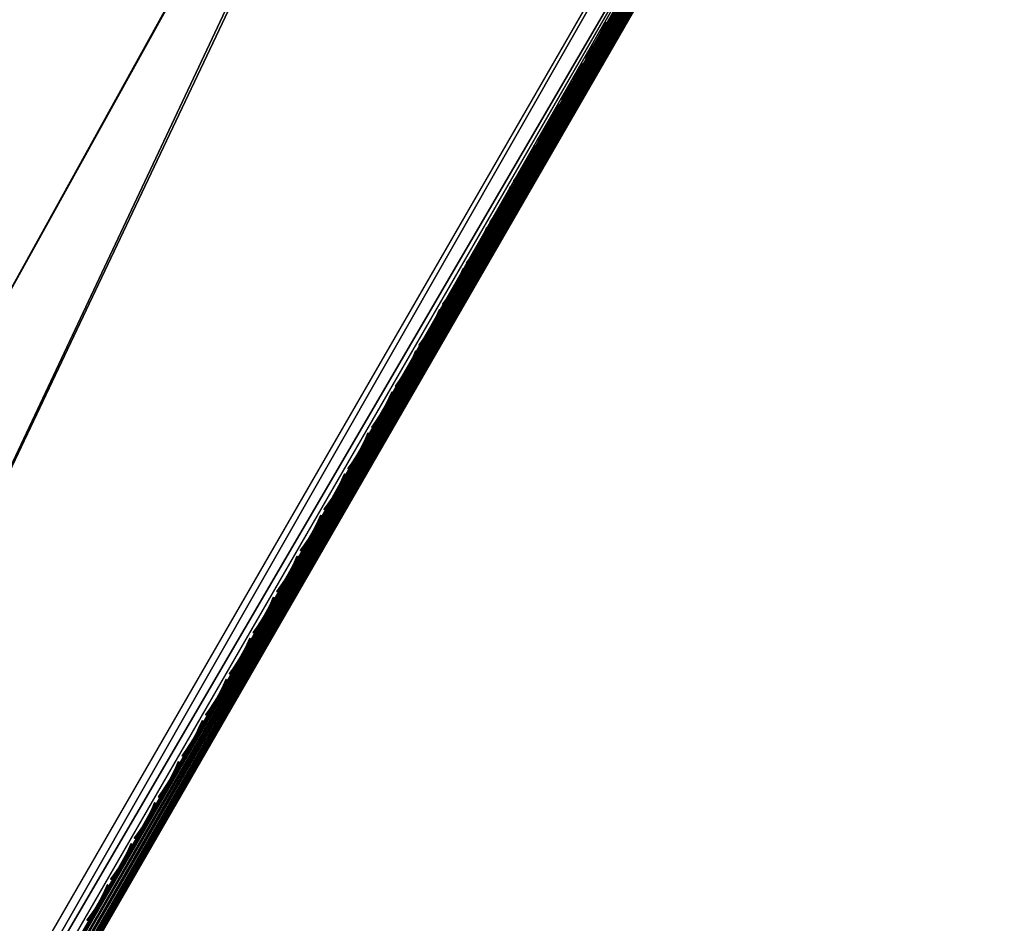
# Model space of a CAD drawing. Header units: inches. Extents: x 0 to 31.9, y -32.8 to 0.
# Tile 52 of 75: x 26.1 to 31.8, y -17.7 to -12.5. Entities that reach past the tile are written whole.
import ezdxf

# ---------------------------------------------------------------- set-up
doc = ezdxf.new("R2010")
doc.units = ezdxf.units.IN
doc.header["$LTSCALE"] = 0.03937
doc.header["$MEASUREMENT"] = 0
for name, color, linetype in [('A-FURN-3-ST', 151, 'Continuous'), ('A-FURN-3-ST-SEAM', 250, 'Continuous'), ('A-FURN-3-STITCH', 15, 'Continuous')]:
    doc.layers.add(name, color=color, linetype=linetype)

msp = doc.modelspace()

# ---------------------------------------------------------------- meshes
at = {"layer": 'A-FURN-3-ST'}
mesh = msp.add_polyface(dxfattribs=at)
corners = [(31.6275, -8.9707, 5.25), (18.1201, -32.3661, 5.25), (31.5985, -8.9539, 5.125), (18.0911, -32.3494, 5.125), (31.5192, -8.9082, 5.0335), (18.0119, -32.3036, 5.0335), (31.411, -8.8457, 5), (17.9036, -32.2411, 5), (31.1066, -9.3729, 18), (18.2036, -31.7215, 18), (31.2149, -9.4354, 17.9665), (18.3119, -31.784, 17.9665), (31.2941, -9.4811, 17.875), (18.3911, -31.8298, 17.875), (31.3231, -9.4979, 17.75), (18.4201, -31.8465, 17.75), (29.5052, -7.7984, 5), (16.4246, -31.4455, 5), (27.5645, -6.8173, 5), (14.9102, -30.7193, 5), (25.5912, -5.9035, 5), (23.5877, -5.058, 5), (13.3639, -30.064, 5), (21.5563, -4.2819, 5), (11.7889, -29.481, 5), (19.4995, -3.5761, 5), (10.1885, -28.9716, 5), (17.4196, -2.9414, 5), (15.3191, -2.3786, 5), (8.5662, -28.5369, 5), (31.7525, -8.7542, 5.5002), (17.9951, -32.5826, 5.5), (31.7481, -8.7618, 16.9007), (17.9951, -32.5826, 16.9), (13.8749, -29.9301, 17.9625), (13.5869, -29.5069, 18), (12.4253, -29.3711, 17.9625), (11.9851, -28.914, 18), (10.9533, -28.8742, 17.9625), (10.3575, -28.3959, 18), (10.0478, -29.4514, 16.9), (11.6258, -29.9536, 16.9), (10.7202, -29.6163, 17.1847), (12.1609, -30.1026, 17.1847), (12.1983, -29.9993, 17.45), (10.7532, -29.5115, 17.45), (12.2577, -29.8349, 17.6778), (10.8055, -29.3447, 17.6778), (12.3351, -29.6206, 17.8526), (10.8738, -29.1273, 17.8526), (13.7742, -30.1756, 17.8526), (11.6258, -29.9536, 5.5), (10.0478, -29.4514, 5.5), (13.2932, -30.2417, 5.0381), (11.7265, -29.6619, 5.0381), (10.0585, -29.4149, 5.3087), (11.6383, -29.9177, 5.3087), (11.6736, -29.8152, 5.1464), (10.089, -29.3109, 5.1464), (10.1347, -29.1552, 5.0381), (29.2194, -8.3359, 18), (16.6995, -30.9122, 18), (27.2976, -7.3645, 18), (15.1595, -30.1735, 18), (25.3436, -6.4596, 18), (23.3597, -5.6225, 18), (21.3481, -4.854, 18), (19.3113, -4.1551, 18), (17.2518, -3.5266, 18), (8.7077, -27.9539, 18), (15.1718, -2.9693, 18), (13.0739, -2.4838, 18)]
mesh.append_faces([[corners[k] for k in face] for face in [(0, 1, 2), (2, 1, 3), (2, 3, 4), (4, 3, 5), (4, 5, 6), (6, 5, 7), (8, 9, 10), (10, 9, 11), (10, 11, 12), (12, 11, 13), (12, 13, 14), (14, 13, 15), (6, 7, 16), (16, 7, 17), (16, 17, 18), (18, 17, 19), (18, 19, 20), (20, 19, 21), (21, 19, 22), (21, 22, 23), (23, 22, 24), (23, 24, 25), (25, 24, 26), (25, 26, 27), (27, 26, 28), (28, 26, 29), (0, 30, 1), (1, 30, 31), (30, 32, 31), (31, 32, 33), (33, 32, 14), (33, 14, 15), (34, 35, 36), (36, 35, 37), (36, 37, 38), (38, 37, 39), (40, 41, 42), (42, 43, 44, 45), (45, 44, 46, 47), (47, 46, 48, 49), (49, 48, 36, 38), (48, 50, 34, 36), (51, 41, 52), (24, 53, 54), (24, 54, 26), (51, 55, 56), (57, 56, 55, 58), (54, 57, 58, 59), (8, 60, 9), (9, 60, 61), (61, 60, 62), (61, 62, 63), (63, 62, 64), (63, 64, 35), (35, 64, 65), (35, 65, 66), (35, 66, 37), (37, 66, 67), (37, 67, 39), (39, 67, 68), (39, 68, 69), (69, 68, 70), (69, 70, 71)]])
at = {"layer": 'A-FURN-3-ST-SEAM'}
mesh = msp.add_polyface(dxfattribs=at)
corners = [(25.2739, -19.7754, 17.9), (25.2772, -19.7773, 17.8809), (23.096, -23.5476, 17.9), (23.0993, -23.5495, 17.8809), (25.2866, -19.7827, 17.8646), (23.1087, -23.555, 17.8646), (25.3007, -19.7909, 17.8538), (23.1228, -23.5631, 17.8538), (25.3172, -19.8004, 17.85), (23.1393, -23.5727, 17.85), (25.3338, -19.81, 17.8538), (23.1559, -23.5822, 17.8538), (25.3478, -19.8181, 17.8647), (23.1699, -23.5903, 17.8647), (25.3572, -19.8235, 17.8809), (23.1793, -23.5957, 17.8809), (25.3605, -19.8254, 17.9), (23.1826, -23.5976, 17.9), (25.3572, -19.8235, 17.9192), (23.1793, -23.5957, 17.9192), (25.3478, -19.8181, 17.9354), (23.1699, -23.5903, 17.9354), (25.3338, -19.81, 17.9462), (23.1559, -23.5822, 17.9462), (25.3172, -19.8004, 17.95), (23.1393, -23.5726, 17.95), (25.3006, -19.7908, 17.9462), (23.1227, -23.5631, 17.9462), (25.2866, -19.7827, 17.9354), (23.1087, -23.555, 17.9354), (25.2772, -19.7773, 17.9191), (23.0993, -23.5495, 17.9191), (31.2373, -9.4466, 17.9), (31.2434, -9.4501, 17.9255), (31.2975, -9.4813, 17.9459), (31.2672, -9.4638, 17.9472), (31.2535, -9.4559, 17.939), (31.3104, -9.4888, 17.9362), (31.4048, -9.3253, 17.9187), (31.3928, -9.3163, 17.9282), (31.4152, -9.3379, 17.8875), (31.4125, -9.3328, 17.9044), (31.3194, -9.494, 17.9217), (31.3236, -9.4964, 17.9045), (31.3223, -9.4956, 17.8868), (31.4122, -9.3399, 17.8701), (31.2603, -9.4599, 17.8563), (31.2748, -9.4682, 17.8505), (31.2901, -9.4771, 17.8515), (31.3041, -9.4851, 17.8588), (31.2484, -9.453, 17.8675), (31.2403, -9.4483, 17.8826), (31.3614, -9.3182, 17.8344), (31.3768, -9.3269, 17.8354), (31.3915, -9.3338, 17.8426)]
mesh.append_faces([[corners[k] for k in face] for face in [(0, 1, 2), (3, 1, 4), (5, 4, 6), (7, 6, 8), (9, 8, 10), (11, 10, 12), (13, 12, 14), (15, 14, 16), (17, 16, 18), (19, 18, 20), (21, 20, 22), (23, 22, 24), (25, 24, 26), (27, 26, 28), (29, 28, 30), (31, 30, 0), (0, 30, 32), (32, 30, 33), (34, 35, 24), (24, 35, 26), (26, 35, 36), (26, 36, 28), (28, 36, 33), (28, 33, 30), (24, 22, 34), (34, 22, 37), (34, 37, 38, 39), (40, 41, 42, 43), (43, 42, 18), (18, 42, 20), (20, 42, 37), (20, 37, 22), (18, 16, 43), (43, 16, 44), (43, 44, 45, 40), (46, 47, 6), (6, 47, 8), (8, 47, 48), (8, 48, 10), (10, 48, 49), (10, 49, 12), (12, 49, 44), (12, 44, 14), (14, 44, 16), (6, 4, 46), (46, 4, 50), (32, 51, 0), (0, 51, 1), (1, 51, 50), (1, 50, 4), (48, 47, 52, 53), (45, 44, 49, 54), (54, 49, 48, 53), (38, 37, 42, 41)]])
at = {"layer": 'A-FURN-3-STITCH'}
mesh = msp.add_polymesh((7, 4), dxfattribs=at)
for k, corner in enumerate([(29.3496, -12.6975, 17.9558), (29.3515, -12.6986, 17.9543), (29.3552, -12.7008, 17.9514), (29.357, -12.7019, 17.9499), (29.3725, -12.6664, 17.9615), (29.3766, -12.6687, 17.9637), (29.3803, -12.6709, 17.9608), (29.38, -12.6707, 17.9556), (29.3942, -12.634, 17.9646), (29.3983, -12.6363, 17.9669), (29.402, -12.6385, 17.964), (29.4016, -12.6384, 17.9588), (29.4145, -12.6005, 17.9652), (29.4186, -12.6029, 17.9675), (29.4223, -12.6051, 17.9646), (29.4219, -12.6049, 17.9594), (29.4333, -12.5663, 17.9633), (29.4374, -12.5686, 17.9656), (29.4411, -12.5708, 17.9627), (29.4407, -12.5707, 17.9575), (29.4504, -12.5314, 17.9589), (29.4545, -12.5338, 17.9611), (29.4582, -12.536, 17.9582), (29.4579, -12.5358, 17.953), (29.4659, -12.4962, 17.9519), (29.4677, -12.4973, 17.9505), (29.4714, -12.4995, 17.9476), (29.4733, -12.5006, 17.9461)]):
    mesh.set_mesh_vertex(divmod(k, 4), corner)
mesh = msp.add_polymesh((7, 4), dxfattribs=at)
for k, corner in enumerate([(29.2138, -12.9327, 17.9558), (29.2157, -12.9338, 17.9543), (29.2194, -12.936, 17.9514), (29.2213, -12.9371, 17.9499), (29.2368, -12.9015, 17.9615), (29.2409, -12.9038, 17.9637), (29.2446, -12.906, 17.9608), (29.2442, -12.9059, 17.9556), (29.2585, -12.8691, 17.9646), (29.2625, -12.8714, 17.9669), (29.2662, -12.8736, 17.964), (29.2659, -12.8735, 17.9588), (29.2787, -12.8357, 17.9652), (29.2828, -12.838, 17.9675), (29.2865, -12.8402, 17.9646), (29.2862, -12.8401, 17.9594), (29.2975, -12.8015, 17.9633), (29.3016, -12.8038, 17.9656), (29.3053, -12.806, 17.9627), (29.3049, -12.8058, 17.9575), (29.3147, -12.7666, 17.9589), (29.3187, -12.7689, 17.9611), (29.3225, -12.7711, 17.9582), (29.3221, -12.771, 17.953), (29.3301, -12.7313, 17.9519), (29.332, -12.7325, 17.9505), (29.3357, -12.7347, 17.9476), (29.3375, -12.7357, 17.9461)]):
    mesh.set_mesh_vertex(divmod(k, 4), corner)
mesh = msp.add_polymesh((7, 4), dxfattribs=at)
for k, corner in enumerate([(29.0781, -13.1678, 17.9558), (29.0799, -13.1689, 17.9543), (29.0836, -13.1711, 17.9514), (29.0855, -13.1722, 17.9499), (29.101, -13.1367, 17.9615), (29.1051, -13.139, 17.9637), (29.1088, -13.1412, 17.9608), (29.1084, -13.1411, 17.9556), (29.1227, -13.1043, 17.9646), (29.1268, -13.1066, 17.9669), (29.1305, -13.1088, 17.964), (29.1301, -13.1087, 17.9588), (29.143, -13.0708, 17.9652), (29.1471, -13.0732, 17.9675), (29.1508, -13.0754, 17.9646), (29.1504, -13.0752, 17.9594), (29.1618, -13.0366, 17.9633), (29.1658, -13.0389, 17.9656), (29.1695, -13.0411, 17.9627), (29.1692, -13.041, 17.9575), (29.1789, -13.0017, 17.9589), (29.183, -13.0041, 17.9611), (29.1867, -13.0063, 17.9582), (29.1863, -13.0061, 17.953), (29.1943, -12.9665, 17.9519), (29.1962, -12.9676, 17.9505), (29.1999, -12.9698, 17.9476), (29.2017, -12.9709, 17.9461)]):
    mesh.set_mesh_vertex(divmod(k, 4), corner)
mesh = msp.add_polymesh((7, 4), dxfattribs=at)
for k, corner in enumerate([(28.9423, -13.403, 17.9558), (28.9442, -13.4041, 17.9543), (28.9479, -13.4063, 17.9514), (28.9497, -13.4074, 17.9499), (28.9652, -13.3718, 17.9615), (28.9693, -13.3741, 17.9637), (28.973, -13.3763, 17.9608), (28.9727, -13.3762, 17.9556), (28.9869, -13.3394, 17.9646), (28.991, -13.3417, 17.9669), (28.9947, -13.3439, 17.964), (28.9943, -13.3438, 17.9588), (29.0072, -13.306, 17.9652), (29.0113, -13.3083, 17.9675), (29.015, -13.3105, 17.9646), (29.0146, -13.3104, 17.9594), (29.026, -13.2718, 17.9633), (29.0301, -13.2741, 17.9656), (29.0338, -13.2763, 17.9627), (29.0334, -13.2762, 17.9575), (29.0431, -13.2369, 17.9589), (29.0472, -13.2392, 17.9611), (29.0509, -13.2414, 17.9582), (29.0506, -13.2413, 17.953), (29.0586, -13.2016, 17.9519), (29.0604, -13.2028, 17.9505), (29.0641, -13.205, 17.9476), (29.066, -13.206, 17.9461)]):
    mesh.set_mesh_vertex(divmod(k, 4), corner)
mesh = msp.add_polymesh((7, 4), dxfattribs=at)
for k, corner in enumerate([(28.8066, -13.6381, 17.9558), (28.8084, -13.6392, 17.9543), (28.8121, -13.6414, 17.9514), (28.814, -13.6425, 17.9499), (28.8295, -13.607, 17.9615), (28.8336, -13.6093, 17.9637), (28.8373, -13.6115, 17.9608), (28.8369, -13.6114, 17.9556), (28.8512, -13.5746, 17.9646), (28.8552, -13.5769, 17.9669), (28.8589, -13.5791, 17.964), (28.8586, -13.579, 17.9588), (28.8714, -13.5412, 17.9652), (28.8755, -13.5435, 17.9675), (28.8792, -13.5457, 17.9646), (28.8789, -13.5455, 17.9594), (28.8902, -13.5069, 17.9633), (28.8943, -13.5092, 17.9656), (28.898, -13.5114, 17.9627), (28.8976, -13.5113, 17.9575), (28.9074, -13.4721, 17.9589), (28.9115, -13.4744, 17.9611), (28.9152, -13.4766, 17.9582), (28.9148, -13.4764, 17.953), (28.9228, -13.4368, 17.9519), (28.9247, -13.4379, 17.9505), (28.9284, -13.4401, 17.9476), (28.9302, -13.4412, 17.9461)]):
    mesh.set_mesh_vertex(divmod(k, 4), corner)
mesh = msp.add_polymesh((7, 4), dxfattribs=at)
for k, corner in enumerate([(28.6708, -13.8733, 17.9558), (28.6726, -13.8744, 17.9543), (28.6763, -13.8766, 17.9514), (28.6782, -13.8777, 17.9499), (28.6937, -13.8421, 17.9615), (28.6978, -13.8444, 17.9637), (28.7015, -13.8466, 17.9608), (28.7011, -13.8465, 17.9556), (28.7154, -13.8097, 17.9646), (28.7195, -13.812, 17.9669), (28.7232, -13.8142, 17.964), (28.7228, -13.8141, 17.9588), (28.7357, -13.7763, 17.9652), (28.7398, -13.7786, 17.9675), (28.7435, -13.7808, 17.9646), (28.7431, -13.7807, 17.9594), (28.7545, -13.7421, 17.9633), (28.7585, -13.7444, 17.9656), (28.7622, -13.7466, 17.9627), (28.7619, -13.7465, 17.9575), (28.7716, -13.7072, 17.9589), (28.7757, -13.7095, 17.9611), (28.7794, -13.7117, 17.9582), (28.779, -13.7116, 17.953), (28.787, -13.6719, 17.9519), (28.7889, -13.6731, 17.9505), (28.7926, -13.6753, 17.9476), (28.7944, -13.6763, 17.9461)]):
    mesh.set_mesh_vertex(divmod(k, 4), corner)
mesh = msp.add_polymesh((7, 4), dxfattribs=at)
for k, corner in enumerate([(28.535, -14.1084, 17.9558), (28.5369, -14.1095, 17.9543), (28.5406, -14.1117, 17.9514), (28.5424, -14.1128, 17.9499), (28.558, -14.0773, 17.9615), (28.562, -14.0796, 17.9637), (28.5657, -14.0818, 17.9608), (28.5654, -14.0817, 17.9556), (28.5796, -14.0449, 17.9646), (28.5837, -14.0472, 17.9669), (28.5874, -14.0494, 17.964), (28.587, -14.0493, 17.9588), (28.5999, -14.0115, 17.9652), (28.604, -14.0138, 17.9675), (28.6077, -14.016, 17.9646), (28.6073, -14.0158, 17.9594), (28.6187, -13.9772, 17.9633), (28.6228, -13.9795, 17.9656), (28.6265, -13.9817, 17.9627), (28.6261, -13.9816, 17.9575), (28.6358, -13.9424, 17.9589), (28.6399, -13.9447, 17.9611), (28.6436, -13.9469, 17.9582), (28.6433, -13.9467, 17.953), (28.6513, -13.9071, 17.9519), (28.6531, -13.9082, 17.9505), (28.6569, -13.9104, 17.9476), (28.6587, -13.9115, 17.9461)]):
    mesh.set_mesh_vertex(divmod(k, 4), corner)
mesh = msp.add_polymesh((7, 4), dxfattribs=at)
for k, corner in enumerate([(28.3993, -14.3436, 17.9558), (28.4011, -14.3447, 17.9543), (28.4048, -14.3469, 17.9514), (28.4067, -14.348, 17.9499), (28.4222, -14.3124, 17.9615), (28.4263, -14.3147, 17.9637), (28.43, -14.3169, 17.9608), (28.4296, -14.3168, 17.9556), (28.4439, -14.28, 17.9646), (28.4479, -14.2823, 17.9669), (28.4516, -14.2845, 17.964), (28.4513, -14.2844, 17.9588), (28.4642, -14.2466, 17.9652), (28.4682, -14.2489, 17.9675), (28.4719, -14.2511, 17.9646), (28.4716, -14.251, 17.9594), (28.4829, -14.2124, 17.9633), (28.487, -14.2147, 17.9656), (28.4907, -14.2169, 17.9627), (28.4904, -14.2168, 17.9575), (28.5001, -14.1775, 17.9589), (28.5042, -14.1798, 17.9611), (28.5079, -14.182, 17.9582), (28.5075, -14.1819, 17.953), (28.5155, -14.1422, 17.9519), (28.5174, -14.1434, 17.9505), (28.5211, -14.1456, 17.9476), (28.5229, -14.1466, 17.9461)]):
    mesh.set_mesh_vertex(divmod(k, 4), corner)
mesh = msp.add_polymesh((7, 4), dxfattribs=at)
for k, corner in enumerate([(28.2635, -14.5787, 17.9558), (28.2653, -14.5798, 17.9543), (28.269, -14.582, 17.9514), (28.2709, -14.5831, 17.9499), (28.2864, -14.5476, 17.9615), (28.2905, -14.5499, 17.9637), (28.2942, -14.5521, 17.9608), (28.2938, -14.552, 17.9556), (28.3081, -14.5152, 17.9646), (28.3122, -14.5175, 17.9669), (28.3159, -14.5197, 17.964), (28.3155, -14.5196, 17.9588), (28.3284, -14.4818, 17.9652), (28.3325, -14.4841, 17.9675), (28.3362, -14.4863, 17.9646), (28.3358, -14.4862, 17.9594), (28.3472, -14.4475, 17.9633), (28.3512, -14.4498, 17.9656), (28.355, -14.452, 17.9627), (28.3546, -14.4519, 17.9575), (28.3643, -14.4127, 17.9589), (28.3684, -14.415, 17.9611), (28.3721, -14.4172, 17.9582), (28.3717, -14.4171, 17.953), (28.3797, -14.3774, 17.9519), (28.3816, -14.3785, 17.9505), (28.3853, -14.3807, 17.9476), (28.3872, -14.3818, 17.9461)]):
    mesh.set_mesh_vertex(divmod(k, 4), corner)
mesh = msp.add_polymesh((7, 4), dxfattribs=at)
for k, corner in enumerate([(28.1277, -14.8139, 17.9558), (28.1296, -14.815, 17.9543), (28.1333, -14.8172, 17.9514), (28.1351, -14.8183, 17.9499), (28.1507, -14.7827, 17.9615), (28.1547, -14.785, 17.9637), (28.1584, -14.7872, 17.9608), (28.1581, -14.7871, 17.9556), (28.1723, -14.7503, 17.9646), (28.1764, -14.7526, 17.9669), (28.1801, -14.7548, 17.964), (28.1798, -14.7547, 17.9588), (28.1926, -14.7169, 17.9652), (28.1967, -14.7192, 17.9675), (28.2004, -14.7214, 17.9646), (28.2, -14.7213, 17.9594), (28.2114, -14.6827, 17.9633), (28.2155, -14.685, 17.9656), (28.2192, -14.6872, 17.9627), (28.2188, -14.6871, 17.9575), (28.2286, -14.6478, 17.9589), (28.2326, -14.6501, 17.9611), (28.2363, -14.6523, 17.9582), (28.236, -14.6522, 17.953), (28.244, -14.6126, 17.9519), (28.2459, -14.6137, 17.9505), (28.2496, -14.6159, 17.9476), (28.2514, -14.6169, 17.9461)]):
    mesh.set_mesh_vertex(divmod(k, 4), corner)
mesh = msp.add_polymesh((7, 4), dxfattribs=at)
for k, corner in enumerate([(27.992, -15.049, 17.9558), (27.9938, -15.0501, 17.9543), (27.9975, -15.0523, 17.9514), (27.9994, -15.0534, 17.9499), (28.0149, -15.0179, 17.9615), (28.019, -15.0202, 17.9637), (28.0227, -15.0224, 17.9608), (28.0223, -15.0223, 17.9556), (28.0366, -14.9855, 17.9646), (28.0406, -14.9878, 17.9669), (28.0444, -14.99, 17.964), (28.044, -14.9899, 17.9588), (28.0569, -14.9521, 17.9652), (28.0609, -14.9544, 17.9675), (28.0646, -14.9566, 17.9646), (28.0643, -14.9565, 17.9594), (28.0756, -14.9178, 17.9633), (28.0797, -14.9201, 17.9656), (28.0834, -14.9223, 17.9627), (28.0831, -14.9222, 17.9575), (28.0928, -14.883, 17.9589), (28.0969, -14.8853, 17.9611), (28.1006, -14.8875, 17.9582), (28.1002, -14.8874, 17.953), (28.1082, -14.8477, 17.9519), (28.1101, -14.8488, 17.9505), (28.1138, -14.851, 17.9476), (28.1156, -14.8521, 17.9461)]):
    mesh.set_mesh_vertex(divmod(k, 4), corner)
mesh = msp.add_polymesh((7, 4), dxfattribs=at)
for k, corner in enumerate([(27.8562, -15.2842, 17.9558), (27.858, -15.2853, 17.9543), (27.8617, -15.2875, 17.9514), (27.8636, -15.2886, 17.9499), (27.8791, -15.253, 17.9615), (27.8832, -15.2553, 17.9637), (27.8869, -15.2575, 17.9608), (27.8865, -15.2574, 17.9556), (27.9008, -15.2206, 17.9646), (27.9049, -15.2229, 17.9669), (27.9086, -15.2251, 17.964), (27.9082, -15.225, 17.9588), (27.9211, -15.1872, 17.9652), (27.9252, -15.1895, 17.9675), (27.9289, -15.1917, 17.9646), (27.9285, -15.1916, 17.9594), (27.9399, -15.153, 17.9633), (27.9439, -15.1553, 17.9656), (27.9477, -15.1575, 17.9627), (27.9473, -15.1574, 17.9575), (27.957, -15.1181, 17.9589), (27.9611, -15.1204, 17.9611), (27.9648, -15.1226, 17.9582), (27.9644, -15.1225, 17.953), (27.9724, -15.0829, 17.9519), (27.9743, -15.084, 17.9505), (27.978, -15.0862, 17.9476), (27.9799, -15.0873, 17.9461)]):
    mesh.set_mesh_vertex(divmod(k, 4), corner)
mesh = msp.add_polymesh((7, 4), dxfattribs=at)
for k, corner in enumerate([(27.7204, -15.5193, 17.9558), (27.7223, -15.5204, 17.9543), (27.726, -15.5226, 17.9514), (27.7279, -15.5237, 17.9499), (27.7434, -15.4882, 17.9615), (27.7474, -15.4905, 17.9637), (27.7511, -15.4927, 17.9608), (27.7508, -15.4926, 17.9556), (27.765, -15.4558, 17.9646), (27.7691, -15.4581, 17.9669), (27.7728, -15.4603, 17.964), (27.7725, -15.4602, 17.9588), (27.7853, -15.4224, 17.9652), (27.7894, -15.4247, 17.9675), (27.7931, -15.4269, 17.9646), (27.7927, -15.4268, 17.9594), (27.8041, -15.3881, 17.9633), (27.8082, -15.3904, 17.9656), (27.8119, -15.3926, 17.9627), (27.8115, -15.3925, 17.9575), (27.8213, -15.3533, 17.9589), (27.8253, -15.3556, 17.9611), (27.829, -15.3578, 17.9582), (27.8287, -15.3577, 17.953), (27.8367, -15.318, 17.9519), (27.8386, -15.3191, 17.9505), (27.8423, -15.3213, 17.9476), (27.8441, -15.3224, 17.9461)]):
    mesh.set_mesh_vertex(divmod(k, 4), corner)
mesh = msp.add_polymesh((7, 4), dxfattribs=at)
for k, corner in enumerate([(27.5847, -15.7545, 17.9558), (27.5865, -15.7556, 17.9543), (27.5902, -15.7578, 17.9514), (27.5921, -15.7589, 17.9499), (27.6076, -15.7233, 17.9615), (27.6117, -15.7256, 17.9637), (27.6154, -15.7278, 17.9608), (27.615, -15.7277, 17.9556), (27.6293, -15.6909, 17.9646), (27.6334, -15.6932, 17.9669), (27.6371, -15.6954, 17.964), (27.6367, -15.6953, 17.9588), (27.6496, -15.6575, 17.9652), (27.6536, -15.6598, 17.9675), (27.6574, -15.662, 17.9646), (27.657, -15.6619, 17.9594), (27.6683, -15.6233, 17.9633), (27.6724, -15.6256, 17.9656), (27.6761, -15.6278, 17.9627), (27.6758, -15.6277, 17.9575), (27.6855, -15.5884, 17.9589), (27.6896, -15.5907, 17.9611), (27.6933, -15.5929, 17.9582), (27.6929, -15.5928, 17.953), (27.7009, -15.5532, 17.9519), (27.7028, -15.5543, 17.9505), (27.7065, -15.5565, 17.9476), (27.7083, -15.5576, 17.9461)]):
    mesh.set_mesh_vertex(divmod(k, 4), corner)
mesh = msp.add_polymesh((7, 4), dxfattribs=at)
for k, corner in enumerate([(27.4489, -15.9896, 17.9558), (27.4507, -15.9907, 17.9543), (27.4545, -15.9929, 17.9514), (27.4563, -15.994, 17.9499), (27.4718, -15.9585, 17.9615), (27.4759, -15.9608, 17.9637), (27.4796, -15.963, 17.9608), (27.4793, -15.9629, 17.9556), (27.4935, -15.9261, 17.9646), (27.4976, -15.9284, 17.9669), (27.5013, -15.9306, 17.964), (27.5009, -15.9305, 17.9588), (27.5138, -15.8927, 17.9652), (27.5179, -15.895, 17.9675), (27.5216, -15.8972, 17.9646), (27.5212, -15.8971, 17.9594), (27.5326, -15.8584, 17.9633), (27.5367, -15.8607, 17.9656), (27.5404, -15.8629, 17.9627), (27.54, -15.8628, 17.9575), (27.5497, -15.8236, 17.9589), (27.5538, -15.8259, 17.9611), (27.5575, -15.8281, 17.9582), (27.5571, -15.828, 17.953), (27.5651, -15.7883, 17.9519), (27.567, -15.7894, 17.9505), (27.5707, -15.7916, 17.9476), (27.5726, -15.7927, 17.9461)]):
    mesh.set_mesh_vertex(divmod(k, 4), corner)
mesh = msp.add_polymesh((7, 4), dxfattribs=at)
for k, corner in enumerate([(27.3131, -16.2248, 17.9558), (27.315, -16.2259, 17.9543), (27.3187, -16.2281, 17.9514), (27.3206, -16.2292, 17.9499), (27.3361, -16.1936, 17.9615), (27.3401, -16.1959, 17.9637), (27.3439, -16.1981, 17.9608), (27.3435, -16.198, 17.9556), (27.3577, -16.1612, 17.9646), (27.3618, -16.1635, 17.9669), (27.3655, -16.1657, 17.964), (27.3652, -16.1656, 17.9588), (27.378, -16.1278, 17.9652), (27.3821, -16.1301, 17.9675), (27.3858, -16.1323, 17.9646), (27.3855, -16.1322, 17.9594), (27.3968, -16.0936, 17.9633), (27.4009, -16.0959, 17.9656), (27.4046, -16.0981, 17.9627), (27.4042, -16.098, 17.9575), (27.414, -16.0587, 17.9589), (27.418, -16.061, 17.9611), (27.4217, -16.0632, 17.9582), (27.4214, -16.0631, 17.953), (27.4294, -16.0235, 17.9519), (27.4313, -16.0246, 17.9505), (27.435, -16.0268, 17.9476), (27.4368, -16.0279, 17.9461)]):
    mesh.set_mesh_vertex(divmod(k, 4), corner)
mesh = msp.add_polymesh((7, 4), dxfattribs=at)
for k, corner in enumerate([(27.1774, -16.4599, 17.9558), (27.1792, -16.461, 17.9543), (27.1829, -16.4632, 17.9514), (27.1848, -16.4643, 17.9499), (27.2003, -16.4288, 17.9615), (27.2044, -16.4311, 17.9637), (27.2081, -16.4333, 17.9608), (27.2077, -16.4332, 17.9556), (27.222, -16.3964, 17.9646), (27.2261, -16.3987, 17.9669), (27.2298, -16.4009, 17.964), (27.2294, -16.4008, 17.9588), (27.2423, -16.363, 17.9652), (27.2463, -16.3653, 17.9675), (27.2501, -16.3675, 17.9646), (27.2497, -16.3674, 17.9594), (27.261, -16.3287, 17.9633), (27.2651, -16.331, 17.9656), (27.2688, -16.3332, 17.9627), (27.2685, -16.3331, 17.9575), (27.2782, -16.2939, 17.9589), (27.2823, -16.2962, 17.9611), (27.286, -16.2984, 17.9582), (27.2856, -16.2983, 17.953), (27.2936, -16.2586, 17.9519), (27.2955, -16.2597, 17.9505), (27.2992, -16.2619, 17.9476), (27.301, -16.263, 17.9461)]):
    mesh.set_mesh_vertex(divmod(k, 4), corner)
mesh = msp.add_polymesh((7, 4), dxfattribs=at)
for k, corner in enumerate([(27.0416, -16.6951, 17.9558), (27.0435, -16.6962, 17.9543), (27.0472, -16.6984, 17.9514), (27.049, -16.6995, 17.9499), (27.0645, -16.6639, 17.9615), (27.0686, -16.6662, 17.9637), (27.0723, -16.6684, 17.9608), (27.072, -16.6683, 17.9556), (27.0862, -16.6315, 17.9646), (27.0903, -16.6339, 17.9669), (27.094, -16.636, 17.964), (27.0936, -16.6359, 17.9588), (27.1065, -16.5981, 17.9652), (27.1106, -16.6004, 17.9675), (27.1143, -16.6026, 17.9646), (27.1139, -16.6025, 17.9594), (27.1253, -16.5639, 17.9633), (27.1294, -16.5662, 17.9656), (27.1331, -16.5684, 17.9627), (27.1327, -16.5683, 17.9575), (27.1424, -16.529, 17.9589), (27.1465, -16.5313, 17.9611), (27.1502, -16.5335, 17.9582), (27.1499, -16.5334, 17.953), (27.1579, -16.4938, 17.9519), (27.1597, -16.4949, 17.9505), (27.1634, -16.4971, 17.9476), (27.1653, -16.4982, 17.9461)]):
    mesh.set_mesh_vertex(divmod(k, 4), corner)
mesh = msp.add_polymesh((7, 4), dxfattribs=at)
for k, corner in enumerate([(26.9058, -16.9302, 17.9558), (26.9077, -16.9313, 17.9543), (26.9114, -16.9335, 17.9514), (26.9133, -16.9346, 17.9499), (26.9288, -16.8991, 17.9615), (26.9329, -16.9014, 17.9637), (26.9366, -16.9036, 17.9608), (26.9362, -16.9035, 17.9556), (26.9505, -16.8667, 17.9646), (26.9545, -16.869, 17.9669), (26.9582, -16.8712, 17.964), (26.9579, -16.8711, 17.9588), (26.9707, -16.8333, 17.9652), (26.9748, -16.8356, 17.9675), (26.9785, -16.8378, 17.9646), (26.9782, -16.8377, 17.9594), (26.9895, -16.799, 17.9633), (26.9936, -16.8013, 17.9656), (26.9973, -16.8035, 17.9627), (26.9969, -16.8034, 17.9575), (27.0067, -16.7642, 17.9589), (27.0107, -16.7665, 17.9611), (27.0145, -16.7687, 17.9582), (27.0141, -16.7686, 17.953), (27.0221, -16.7289, 17.9519), (27.024, -16.73, 17.9505), (27.0277, -16.7322, 17.9476), (27.0295, -16.7333, 17.9461)]):
    mesh.set_mesh_vertex(divmod(k, 4), corner)
mesh = msp.add_polymesh((7, 4), dxfattribs=at)
for k, corner in enumerate([(26.7701, -17.1654, 17.9558), (26.7719, -17.1665, 17.9543), (26.7756, -17.1687, 17.9514), (26.7775, -17.1698, 17.9499), (26.793, -17.1342, 17.9615), (26.7971, -17.1365, 17.9637), (26.8008, -17.1387, 17.9608), (26.8004, -17.1386, 17.9556), (26.8147, -17.1018, 17.9646), (26.8188, -17.1042, 17.9669), (26.8225, -17.1064, 17.964), (26.8221, -17.1062, 17.9588), (26.835, -17.0684, 17.9652), (26.8391, -17.0707, 17.9675), (26.8428, -17.0729, 17.9646), (26.8424, -17.0728, 17.9594), (26.8538, -17.0342, 17.9633), (26.8578, -17.0365, 17.9656), (26.8615, -17.0387, 17.9627), (26.8612, -17.0386, 17.9575), (26.8709, -16.9993, 17.9589), (26.875, -17.0016, 17.9611), (26.8787, -17.0038, 17.9582), (26.8783, -17.0037, 17.953), (26.8863, -16.9641, 17.9519), (26.8882, -16.9652, 17.9505), (26.8919, -16.9674, 17.9476), (26.8937, -16.9685, 17.9461)]):
    mesh.set_mesh_vertex(divmod(k, 4), corner)
mesh = msp.add_polymesh((7, 4), dxfattribs=at)
for k, corner in enumerate([(26.6343, -17.4005, 17.9558), (26.6362, -17.4016, 17.9543), (26.6399, -17.4038, 17.9514), (26.6417, -17.4049, 17.9499), (26.6572, -17.3694, 17.9615), (26.6613, -17.3717, 17.9637), (26.665, -17.3739, 17.9608), (26.6647, -17.3738, 17.9556), (26.6789, -17.337, 17.9646), (26.683, -17.3393, 17.9669), (26.6867, -17.3415, 17.964), (26.6863, -17.3414, 17.9588), (26.6992, -17.3036, 17.9652), (26.7033, -17.3059, 17.9675), (26.707, -17.3081, 17.9646), (26.7066, -17.308, 17.9594), (26.718, -17.2693, 17.9633), (26.7221, -17.2716, 17.9656), (26.7258, -17.2738, 17.9627), (26.7254, -17.2737, 17.9575), (26.7351, -17.2345, 17.9589), (26.7392, -17.2368, 17.9611), (26.7429, -17.239, 17.9582), (26.7426, -17.2389, 17.953), (26.7506, -17.1992, 17.9519), (26.7524, -17.2003, 17.9505), (26.7561, -17.2025, 17.9476), (26.758, -17.2036, 17.9461)]):
    mesh.set_mesh_vertex(divmod(k, 4), corner)
mesh = msp.add_polymesh((7, 4), dxfattribs=at)
for k, corner in enumerate([(26.4986, -17.6357, 17.9558), (26.5004, -17.6368, 17.9543), (26.5041, -17.639, 17.9514), (26.506, -17.6401, 17.9499), (26.5215, -17.6045, 17.9615), (26.5256, -17.6068, 17.9637), (26.5293, -17.609, 17.9608), (26.5289, -17.6089, 17.9556), (26.5432, -17.5721, 17.9646), (26.5472, -17.5745, 17.9669), (26.5509, -17.5767, 17.964), (26.5506, -17.5765, 17.9588), (26.5634, -17.5387, 17.9652), (26.5675, -17.541, 17.9675), (26.5712, -17.5432, 17.9646), (26.5709, -17.5431, 17.9594), (26.5822, -17.5045, 17.9633), (26.5863, -17.5068, 17.9656), (26.59, -17.509, 17.9627), (26.5896, -17.5089, 17.9575), (26.5994, -17.4696, 17.9589), (26.6035, -17.4719, 17.9611), (26.6072, -17.4741, 17.9582), (26.6068, -17.474, 17.953), (26.6148, -17.4344, 17.9519), (26.6167, -17.4355, 17.9505), (26.6204, -17.4377, 17.9476), (26.6222, -17.4388, 17.9461)]):
    mesh.set_mesh_vertex(divmod(k, 4), corner)

doc.saveas('drawing.dxf')
